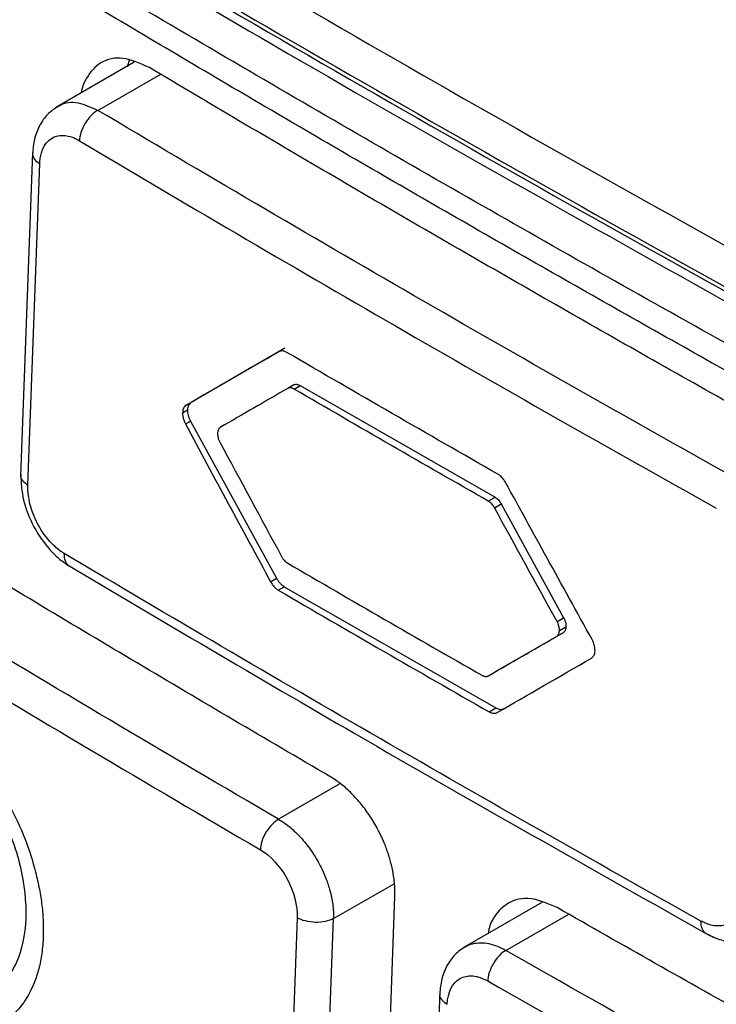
# Model space of a CAD drawing. Header units: millimetres. Extents: x -0.44 to 1.31, y -0.87 to 1.29.
# Tile 160 of 182: x 0.9233 to 0.9342, y 0.8876 to 0.903. Entities that reach past the tile are written whole.
import ezdxf

# ---------------------------------------------------------------- set-up
doc = ezdxf.new("R2010")
doc.units = ezdxf.units.MM

msp = doc.modelspace()

# ---------------------------------------------------------------- linework, layer by layer
at = {"color": 7, "linetype": 'Continuous', "lineweight": 25}
for p, q in [((0.9250993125, 0.9022971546), (0.9238913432, 0.9015998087)), ((0.9235176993, 0.9008915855), (0.9233323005, 0.8958593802)), ((0.9234451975, 0.8957137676), (0.9236295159, 0.9007192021)), ((0.9274448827, 0.8978459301), (0.9259858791, 0.8970032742)), ((0.9275822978, 0.8972745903), (0.9274875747, 0.8972199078)), ((0.9275874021, 0.8972108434), (0.927682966, 0.8972660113)), ((0.927682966, 0.8972660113), (0.9307146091, 0.8955283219)), ((0.9259084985, 0.8969586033), (0.9259858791, 0.8970032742)), ((0.9258526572, 0.8968430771), (0.9259293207, 0.896887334)), ((0.9258979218, 0.8966679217), (0.9259752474, 0.8967125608)), ((0.9259752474, 0.8967125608), (0.9273138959, 0.8942663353)), ((0.9264415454, 0.8966157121), (0.9264409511, 0.896615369)), ((0.9306083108, 0.8954669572), (0.9307146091, 0.8955283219)), ((0.9307056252, 0.8953622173), (0.9308117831, 0.8954235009)), ((0.9308117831, 0.8954235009), (0.9317813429, 0.8936517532)), ((0.9272210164, 0.8942127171), (0.9273138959, 0.8942663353)), ((0.9273414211, 0.8940810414), (0.9274353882, 0.8941352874)), ((0.9274353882, 0.8941352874), (0.9307277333, 0.8922481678)), ((0.9316786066, 0.8935924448), (0.9317813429, 0.8936517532)), ((0.9317728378, 0.8934191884), (0.9307161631, 0.892808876)), ((0.9316696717, 0.8933596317), (0.9317729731, 0.8934192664)), ((0.9317155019, 0.8934528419), (0.9318180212, 0.8935120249)), ((0.9306105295, 0.8927478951), (0.9307161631, 0.892808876)), ((0.9306221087, 0.8921871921), (0.9307277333, 0.8922481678)), ((0.9307482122, 0.8921765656), (0.930853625, 0.8922374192)), ((0.9289731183, 0.8843103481), (0.9291561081, 0.889315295)), ((0.9314419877, 0.8892208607), (0.9302166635, 0.8885134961)), ((0.9276354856, 0.8889833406), (0.9274528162, 0.8839781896)), ((0.9280188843, 0.8839635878), (0.9282019, 0.8889685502)), ((0.9298542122, 0.8878389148), (0.9296697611, 0.8827944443))]:
    msp.add_line(p, q, dxfattribs=at)
at = {"color": 250, "linetype": 'Continuous', "lineweight": 25}
for p, q in [((0.9245347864, 0.9015486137), (0.9255117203, 0.9021125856)), ((0.9282909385, 0.8910611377), (0.9273465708, 0.8905159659)), ((0.9282019, 0.8889685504), (0.9291420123, 0.8895112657)), ((0.9308820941, 0.888474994), (0.9318612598, 0.8890402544))]:
    msp.add_line(p, q, dxfattribs=at)
at = {"color": 7, "linetype": 'Continuous', "lineweight": 25, "flags": 128}
msp.add_lwpolyline([(0.9250204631, 0.9023305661), (0.9249970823, 0.9022348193), (0.9249952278, 0.9022248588)], dxfattribs=at)
at = {"color": 7, "linetype": 'Continuous', "lineweight": 25}
for points, knots in [([(0.9439730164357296, 0.8688252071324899), (0.9439053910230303, 0.8687948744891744), (0.9436700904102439, 0.8686893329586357), (0.9429027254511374, 0.868680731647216), (0.9416137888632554, 0.8693904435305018), (0.9400535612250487, 0.8703026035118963), (0.9377572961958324, 0.8716243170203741), (0.9337779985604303, 0.8739220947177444), (0.926822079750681, 0.8779544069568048), (0.9202190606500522, 0.8816831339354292), (0.9154203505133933, 0.8845646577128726), (0.913878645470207, 0.885347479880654), (0.9130404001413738, 0.8860906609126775), (0.912481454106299, 0.8867805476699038), (0.9117835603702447, 0.887916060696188), (0.9112622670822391, 0.8895564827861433), (0.9105640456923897, 0.891520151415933), (0.9085845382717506, 0.8972577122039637), (0.9066487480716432, 0.902926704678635), (0.9047422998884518, 0.9084652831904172), (0.9041777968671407, 0.9102228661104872), (0.9043091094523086, 0.9117691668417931), (0.9044439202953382, 0.9147846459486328), (0.9045889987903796, 0.917292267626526), (0.904704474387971, 0.9192882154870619)], [0, 0, 0, 0, 0.0045366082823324, 0.0157849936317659, 0.0429601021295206, 0.0705660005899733, 0.0981718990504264, 0.1632429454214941, 0.2794412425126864, 0.4631539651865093, 0.5090821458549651, 0.5319948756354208, 0.5432640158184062, 0.55451064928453, 0.5658073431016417, 0.5923622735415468, 0.6187114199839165, 0.6447353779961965, 0.821379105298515, 0.8440776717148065, 0.8667392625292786, 0.8895063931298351, 0.9120523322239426, 0.9999999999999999, 0.9999999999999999, 0.9999999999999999, 0.9999999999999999]), ([(0.9072593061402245, 0.9167979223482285), (0.9071970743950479, 0.9149845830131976), (0.9071270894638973, 0.9129453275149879), (0.9069397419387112, 0.9104938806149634), (0.9073754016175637, 0.9091689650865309), (0.9079388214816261, 0.9073709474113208), (0.9088194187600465, 0.904613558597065), (0.9103587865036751, 0.8998305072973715), (0.9117986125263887, 0.8953325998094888), (0.9129985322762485, 0.8917901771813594), (0.9133642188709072, 0.8905170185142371), (0.9138719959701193, 0.8895688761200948), (0.9144155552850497, 0.8888335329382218), (0.9151527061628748, 0.8882725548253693), (0.9159810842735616, 0.8877866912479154), (0.9171985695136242, 0.8870211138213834), (0.9193199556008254, 0.8857234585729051), (0.9233042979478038, 0.883308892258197), (0.9296810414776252, 0.8795522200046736), (0.9365471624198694, 0.875731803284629), (0.9415916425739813, 0.872925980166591), (0.9438112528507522, 0.8718122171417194), (0.944525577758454, 0.8718722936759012), (0.9451298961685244, 0.8721775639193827), (0.9456079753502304, 0.8729664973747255), (0.9477972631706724, 0.8757377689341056), (0.9501121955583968, 0.8788980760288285), (0.9522772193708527, 0.8817289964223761), (0.9526890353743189, 0.8822674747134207)], [0, 0, 0, 0, 0.0692150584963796, 0.0778382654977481, 0.0950709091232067, 0.1125437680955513, 0.1400008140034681, 0.1890307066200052, 0.2765841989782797, 0.2938875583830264, 0.3111432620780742, 0.3196634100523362, 0.3281423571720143, 0.3410820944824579, 0.3542504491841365, 0.3674185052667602, 0.3984563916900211, 0.4538779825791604, 0.5528385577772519, 0.6912449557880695, 0.7604567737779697, 0.7775296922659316, 0.7860166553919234, 0.7945062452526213, 0.8117568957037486, 0.8290603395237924, 0.9674850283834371, 1, 1, 1, 1]), ([(0.9421409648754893, 0.9009842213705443), (0.9412956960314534, 0.9001308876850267), (0.9402488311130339, 0.8990696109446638), (0.9391104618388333, 0.8979095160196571), (0.9388010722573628, 0.8975937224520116), (0.9385950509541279, 0.8973833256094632), (0.938493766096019, 0.8972755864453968), (0.9382829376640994, 0.8970739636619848), (0.9381703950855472, 0.8969849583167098), (0.9379260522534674, 0.8968433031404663), (0.937533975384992, 0.8966803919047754), (0.9369292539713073, 0.8966628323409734), (0.9364446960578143, 0.8968014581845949), (0.9361181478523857, 0.8969278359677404), (0.9359530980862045, 0.8970106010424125), (0.9354579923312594, 0.8972811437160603), (0.9351284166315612, 0.8974657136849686), (0.9341411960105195, 0.8980146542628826), (0.9321727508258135, 0.899116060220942), (0.9289220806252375, 0.9009693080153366), (0.9257117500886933, 0.9028458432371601), (0.9238038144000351, 0.9039821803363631), (0.922852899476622, 0.9045520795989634), (0.9225362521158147, 0.9047404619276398), (0.9220626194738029, 0.9050293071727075), (0.921905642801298, 0.9051326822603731), (0.9215986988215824, 0.9053722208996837), (0.9211481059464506, 0.9057735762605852), (0.9206047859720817, 0.9064535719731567), (0.9202676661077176, 0.9070372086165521), (0.9200615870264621, 0.907438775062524), (0.9199690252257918, 0.9076461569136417), (0.9197992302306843, 0.9080674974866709), (0.9197188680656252, 0.9082800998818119), (0.9195550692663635, 0.9087039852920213), (0.9193097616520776, 0.909339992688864), (0.918414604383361, 0.9116739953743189), (0.9176139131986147, 0.9138018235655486), (0.9169818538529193, 0.9155079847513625)], [0, 0, 0, 0, 0.1250000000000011, 0.1562500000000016, 0.1718750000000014, 0.1718750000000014, 0.1875000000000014, 0.1875000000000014, 0.2031250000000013, 0.2031250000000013, 0.2187500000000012, 0.2500000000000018, 0.2656250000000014, 0.2656250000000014, 0.2812500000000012, 0.2812500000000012, 0.3125000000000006, 0.3125000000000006, 0.3750000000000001, 0.4999999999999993, 0.6249999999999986, 0.6874999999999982, 0.6874999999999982, 0.7187499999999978, 0.7187499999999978, 0.7343749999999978, 0.7343749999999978, 0.7499999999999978, 0.7812499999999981, 0.7968749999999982, 0.7968749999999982, 0.8124999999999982, 0.8124999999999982, 0.8281249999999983, 0.8281249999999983, 0.8437499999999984, 0.8749999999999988, 1, 1, 1, 1]), ([(0.9516760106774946, 0.9018051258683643), (0.9511705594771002, 0.9020577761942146), (0.9501597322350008, 0.9025630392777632), (0.9486517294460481, 0.9033262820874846), (0.9471499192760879, 0.9040933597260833), (0.9456548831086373, 0.9048646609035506), (0.9441664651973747, 0.9056400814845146), (0.9426847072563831, 0.9064196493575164), (0.9412095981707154, 0.9072033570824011), (0.9397411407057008, 0.9079912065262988), (0.938279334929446, 0.9087831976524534), (0.9368241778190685, 0.9095793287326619), (0.935375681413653, 0.9103796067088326), (0.9339338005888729, 0.9111840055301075), (0.932498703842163, 0.911992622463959), (0.9310697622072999, 0.9128050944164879), (0.9301228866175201, 0.9133501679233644), (0.9296494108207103, 0.9136227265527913)], [0, 0, 0, 0, 0.0666879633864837, 0.1333660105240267, 0.2000357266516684, 0.2666986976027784, 0.333356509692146, 0.4000107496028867, 0.4666630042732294, 0.533314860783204, 0.5999679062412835, 0.6666237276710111, 0.733283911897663, 0.7999500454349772, 0.8666237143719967, 0.9333065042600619, 0.9999999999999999, 0.9999999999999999, 0.9999999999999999, 0.9999999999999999]), ([(0.9289398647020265, 0.9132131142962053), (0.9294133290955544, 0.9129405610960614), (0.9303601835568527, 0.912395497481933), (0.9317890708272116, 0.9115830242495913), (0.9332240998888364, 0.9107743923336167), (0.9346658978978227, 0.9099699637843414), (0.9361142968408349, 0.9091696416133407), (0.9375693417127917, 0.9083734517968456), (0.9390310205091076, 0.9075813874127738), (0.9404993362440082, 0.9067934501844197), (0.9419742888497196, 0.9060096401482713), (0.943455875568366, 0.9052299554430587), (0.9449441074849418, 0.9044544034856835), (0.9464389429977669, 0.9036829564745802), (0.9479405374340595, 0.9029157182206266), (0.9494483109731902, 0.9021523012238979), (0.9504589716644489, 0.9016469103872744), (0.950964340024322, 0.9013941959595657)], [0, 0, 0, 0, 0.0666921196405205, 0.1333737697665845, 0.2000465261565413, 0.2667119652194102, 0.3333716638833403, 0.4000271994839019, 0.4666801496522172, 0.5333320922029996, 0.599984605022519, 0.6666392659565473, 0.7332976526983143, 0.7999613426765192, 0.8666319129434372, 0.9333109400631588, 1, 1, 1, 1]), ([(0.9505556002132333, 0.8888402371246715), (0.9500589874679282, 0.8890924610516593), (0.9490658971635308, 0.8895968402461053), (0.9475839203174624, 0.8903581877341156), (0.9461078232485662, 0.8911228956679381), (0.9446381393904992, 0.8918913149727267), (0.9431747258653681, 0.892663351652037), (0.9417176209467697, 0.8934390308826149), (0.9402668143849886, 0.8942183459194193), (0.9388223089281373, 0.8950012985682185), (0.9373841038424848, 0.8957878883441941), (0.9359521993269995, 0.8965781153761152), (0.934526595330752, 0.8973719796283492), (0.9331072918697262, 0.8981694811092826), (0.9316942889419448, 0.8989706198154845), (0.9302875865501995, 0.8997753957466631), (0.9288871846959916, 0.9005838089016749), (0.9274930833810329, 0.9013958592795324), (0.9261052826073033, 0.9022115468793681), (0.9247237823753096, 0.9030308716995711), (0.9233485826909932, 0.9038538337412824), (0.9219796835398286, 0.9046804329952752), (0.9206170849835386, 0.9055106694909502), (0.9192607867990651, 0.9063445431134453), (0.9179107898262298, 0.9071820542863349), (0.9165670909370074, 0.9080232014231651), (0.9152297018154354, 0.908867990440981), (0.9138985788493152, 0.9097163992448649), (0.9125738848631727, 0.9105685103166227), (0.9112550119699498, 0.9114240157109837), (0.9103812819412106, 0.9119973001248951), (0.9099443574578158, 0.9122839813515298)], [0, 0, 0, 0, 0.0345266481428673, 0.0690438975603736, 0.1035524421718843, 0.1380529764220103, 0.1725461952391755, 0.2070327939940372, 0.2415134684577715, 0.2759889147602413, 0.3104598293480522, 0.3449269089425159, 0.3793908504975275, 0.4138523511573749, 0.4483121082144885, 0.4827708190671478, 0.5172291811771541, 0.5516878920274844, 0.5861476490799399, 0.6206091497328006, 0.6550730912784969, 0.6895401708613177, 0.7240110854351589, 0.7584865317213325, 0.7929672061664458, 0.827453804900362, 0.8619470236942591, 0.8964475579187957, 0.9309561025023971, 0.9654733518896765, 1, 1, 1, 1]), ([(0.9214475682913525, 0.9060071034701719), (0.9235863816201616, 0.904730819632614), (0.9280019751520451, 0.902095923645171), (0.9325646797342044, 0.8995460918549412), (0.9349173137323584, 0.898231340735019)], [0, 0, 0, 0, 0.4843773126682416, 1, 1, 1, 1]), ([(0.9253349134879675, 0.9022146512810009), (0.9251957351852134, 0.9022776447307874), (0.9249208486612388, 0.9024020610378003), (0.9245727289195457, 0.902322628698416), (0.9243761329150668, 0.9021025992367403), (0.9242900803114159, 0.9019204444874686), (0.9242785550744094, 0.901831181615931), (0.9242774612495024, 0.9018227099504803)], [0, 0, 0, 0, 0.2905633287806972, 0.5738821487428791, 0.8332102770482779, 0.984170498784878, 1, 1, 1, 1]), ([(0.9352344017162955, 0.8964999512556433), (0.9347561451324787, 0.8967681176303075), (0.9337996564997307, 0.89730443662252), (0.9323729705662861, 0.8981136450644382), (0.9309522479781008, 0.898926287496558), (0.9295380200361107, 0.8997426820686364), (0.9281302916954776, 0.9005628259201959), (0.9267285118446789, 0.901386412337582), (0.925799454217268, 0.9019385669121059), (0.9253349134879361, 0.9022146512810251)], [0, 0, 0, 0, 0.1428644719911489, 0.2857216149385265, 0.428574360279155, 0.5714256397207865, 0.7142783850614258, 0.8571355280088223, 0.9999999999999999, 0.9999999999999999, 0.9999999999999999, 0.9999999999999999]), ([(0.9239151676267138, 0.9016135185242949), (0.9238586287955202, 0.9015748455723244), (0.9237462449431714, 0.9014979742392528), (0.9236223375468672, 0.9013183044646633), (0.9235383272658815, 0.9011073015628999), (0.9235239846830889, 0.9009477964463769), (0.9235169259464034, 0.9008692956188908)], [0, 0, 0, 0, 0.2560936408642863, 0.5090446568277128, 0.7583751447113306, 1, 1, 1, 1]), ([(0.9245347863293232, 0.9015486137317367), (0.9245016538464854, 0.9015301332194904), (0.9244660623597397, 0.901503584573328), (0.9243970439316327, 0.9014349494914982), (0.9243638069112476, 0.9013928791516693), (0.924308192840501, 0.9013015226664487), (0.9242859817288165, 0.9012525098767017), (0.9242563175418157, 0.9011590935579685), (0.924248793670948, 0.901114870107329), (0.9242472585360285, 0.901076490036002)], [0, 0, 0, 0, 0.25, 0.25, 0.5, 0.5, 0.75, 0.75, 1, 1, 1, 1]), ([(0.9236295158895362, 0.9007192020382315), (0.9236308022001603, 0.9007401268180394), (0.9236340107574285, 0.9007923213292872), (0.9236483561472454, 0.900866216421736), (0.9236712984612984, 0.9009357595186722), (0.923709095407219, 0.9010131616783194), (0.9237709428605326, 0.9010904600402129), (0.9238613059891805, 0.9011428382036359), (0.9239564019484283, 0.9011612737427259), (0.9240493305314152, 0.9011560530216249), (0.9241256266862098, 0.9011346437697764), (0.9241918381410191, 0.9011073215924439), (0.9242251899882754, 0.901088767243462), (0.9242472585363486, 0.9010764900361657)], [0, 0, 0, 0, 0.0572610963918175, 0.1428313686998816, 0.2198077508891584, 0.2857456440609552, 0.4284117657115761, 0.571053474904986, 0.6780856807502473, 0.7851975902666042, 0.8924269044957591, 0.9288200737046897, 1, 1, 1, 1]), ([(0.9281451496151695, 0.8911811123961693), (0.9276433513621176, 0.8914746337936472), (0.9266397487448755, 0.8920616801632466), (0.9251432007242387, 0.8929472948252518), (0.9236531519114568, 0.8938366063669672), (0.9221701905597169, 0.8947299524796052), (0.9206943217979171, 0.8956273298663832), (0.919224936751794, 0.8965284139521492), (0.9182513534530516, 0.89713243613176), (0.9177645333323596, 0.8974344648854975)], [0, 0, 0, 0, 0.1428369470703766, 0.2856756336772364, 0.4285190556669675, 0.5713702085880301, 0.7142320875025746, 0.8571076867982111, 1, 1, 1, 1]), ([(0.9275144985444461, 0.8972291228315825), (0.9275098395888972, 0.8972282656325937), (0.9275002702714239, 0.897226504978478), (0.9274918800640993, 0.8972221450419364), (0.9274875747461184, 0.8972199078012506)], [0, 0, 0, 0, 0.4868639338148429, 0.9999999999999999, 0.9999999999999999, 0.9999999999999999, 0.9999999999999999]), ([(0.9275586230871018, 0.897224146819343), (0.9275508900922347, 0.8972264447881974), (0.9275354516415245, 0.897231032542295), (0.9275214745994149, 0.8972297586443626), (0.9275144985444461, 0.8972291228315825)], [0, 0, 0, 0, 0.5008918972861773, 1, 1, 1, 1]), ([(0.9275874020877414, 0.89721084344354), (0.9275824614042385, 0.8972135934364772), (0.9275728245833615, 0.897218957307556), (0.9275632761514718, 0.8972224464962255), (0.9275586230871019, 0.897224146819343)], [0, 0, 0, 0, 0.5126881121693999, 1, 1, 1, 1]), ([(0.9275822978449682, 0.8972745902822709), (0.9275895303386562, 0.8972779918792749), (0.9276037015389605, 0.8972846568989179), (0.9276285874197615, 0.8972858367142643), (0.9276552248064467, 0.8972802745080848), (0.9276735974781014, 0.8972708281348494), (0.9276829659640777, 0.8972660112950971)], [0, 0, 0, 0, 0.2554309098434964, 0.5004861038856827, 0.7452907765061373, 1, 1, 1, 1]), ([(0.9259858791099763, 0.897003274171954), (0.9259779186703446, 0.8969976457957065), (0.9259619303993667, 0.8969863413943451), (0.925944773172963, 0.896959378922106), (0.9259326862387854, 0.8969267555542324), (0.9259304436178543, 0.8969004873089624), (0.9259293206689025, 0.8968873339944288)], [0, 0, 0, 0, 0.2483270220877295, 0.4987563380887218, 0.7490119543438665, 1, 1, 1, 1]), ([(0.9259293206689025, 0.8968873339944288), (0.9259293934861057, 0.8968732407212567), (0.9259295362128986, 0.8968456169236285), (0.9259382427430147, 0.8968011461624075), (0.9259530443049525, 0.8967561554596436), (0.9259677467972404, 0.8967272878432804), (0.9259752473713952, 0.8967125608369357)], [0, 0, 0, 0, 0.255109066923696, 0.5000315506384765, 0.7449377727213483, 1, 1, 1, 1]), ([(0.9264414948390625, 0.896615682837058), (0.926437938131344, 0.8966134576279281), (0.9264310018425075, 0.8966091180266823), (0.9264251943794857, 0.8966029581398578), (0.9264223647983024, 0.8965999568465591)], [0, 0, 0, 0, 0.5127681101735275, 1, 1, 1, 1]), ([(0.9263967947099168, 0.8965231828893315), (0.9263966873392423, 0.896517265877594), (0.9263964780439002, 0.8965057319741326), (0.9263977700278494, 0.8964935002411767), (0.9263983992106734, 0.8964875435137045)], [0, 0, 0, 0, 0.5130103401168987, 1, 1, 1, 1]), ([(0.926402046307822, 0.8965601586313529), (0.9264007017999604, 0.8965545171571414), (0.9263979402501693, 0.896542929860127), (0.926397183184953, 0.8965298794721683), (0.9263967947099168, 0.8965231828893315)], [0, 0, 0, 0, 0.4868671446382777, 1, 1, 1, 1]), ([(0.9263983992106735, 0.8964875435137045), (0.9263998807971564, 0.8964773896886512), (0.9264028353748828, 0.8964571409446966), (0.9264100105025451, 0.896436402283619), (0.9264135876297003, 0.8964260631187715)], [0, 0, 0, 0, 0.5014545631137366, 1, 1, 1, 1]), ([(0.9264223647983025, 0.8965999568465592), (0.9264179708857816, 0.8965944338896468), (0.9264092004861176, 0.8965834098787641), (0.9264044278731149, 0.8965678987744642), (0.926402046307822, 0.8965601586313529)], [0, 0, 0, 0, 0.5009934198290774, 1, 1, 1, 1]), ([(0.9264135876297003, 0.8964260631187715), (0.926416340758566, 0.8964189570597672), (0.9264219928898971, 0.8964043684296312), (0.92642929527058, 0.8963903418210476), (0.9264330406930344, 0.8963831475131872)], [0, 0, 0, 0, 0.487095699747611, 1, 1, 1, 1]), ([(0.9233332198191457, 0.8958831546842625), (0.9233397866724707, 0.8957512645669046), (0.9233529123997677, 0.8954876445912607), (0.9235261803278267, 0.8950573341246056), (0.9237423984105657, 0.8947480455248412), (0.9239427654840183, 0.894552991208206), (0.9240483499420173, 0.8944839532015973), (0.9241011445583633, 0.89444943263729)], [0, 0, 0, 0, 0.2493659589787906, 0.4984289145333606, 0.7482412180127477, 0.8741149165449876, 1, 1, 1, 1]), ([(0.9240116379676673, 0.8946508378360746), (0.9239942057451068, 0.8946617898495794), (0.9239499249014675, 0.894689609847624), (0.9238824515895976, 0.8947437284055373), (0.9238149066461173, 0.894808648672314), (0.9236953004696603, 0.8949424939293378), (0.9235582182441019, 0.8951612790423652), (0.9234745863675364, 0.8954161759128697), (0.9234501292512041, 0.8955692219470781), (0.9234442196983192, 0.895653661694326), (0.9234448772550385, 0.8956940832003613), (0.9234451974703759, 0.8957137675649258)], [0, 0, 0, 0, 0.0564125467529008, 0.1432975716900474, 0.2219645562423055, 0.2867081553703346, 0.5707180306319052, 0.7846471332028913, 0.8921688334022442, 0.9474886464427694, 1, 1, 1, 1]), ([(0.9306413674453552, 0.8954434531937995), (0.9306360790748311, 0.8954478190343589), (0.9306252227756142, 0.895456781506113), (0.930614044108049, 0.8954635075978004), (0.9306083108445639, 0.8954669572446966)], [0, 0, 0, 0, 0.487124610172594, 1, 1, 1, 1]), ([(0.9306838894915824, 0.89539666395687), (0.9306772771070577, 0.8954054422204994), (0.9306640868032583, 0.8954229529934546), (0.9306489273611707, 0.895436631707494), (0.9306413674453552, 0.8954434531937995)], [0, 0, 0, 0, 0.5013064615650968, 1, 1, 1, 1]), ([(0.9307056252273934, 0.8953622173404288), (0.9307021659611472, 0.8953683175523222), (0.9306954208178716, 0.8953802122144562), (0.9306876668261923, 0.8953912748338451), (0.9306838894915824, 0.89539666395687)], [0, 0, 0, 0, 0.5128528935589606, 1, 1, 1, 1]), ([(0.930714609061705, 0.895528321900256), (0.9307239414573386, 0.8955224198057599), (0.9307422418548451, 0.8955108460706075), (0.9307681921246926, 0.8954862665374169), (0.9307919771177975, 0.8954571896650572), (0.9308050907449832, 0.895434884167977), (0.9308117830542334, 0.8954235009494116)], [0, 0, 0, 0, 0.2547711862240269, 0.499594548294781, 0.7446268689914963, 1, 1, 1, 1]), ([(0.9240336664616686, 0.8944895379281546), (0.9255280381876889, 0.8936062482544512), (0.9288306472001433, 0.8916541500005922), (0.9322097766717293, 0.8897462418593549), (0.9340599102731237, 0.8887016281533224)], [0, 0, 0, 0, 0.4524821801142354, 0.9999999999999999, 0.9999999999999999, 0.9999999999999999, 0.9999999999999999]), ([(0.9273924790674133, 0.8946055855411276), (0.927395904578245, 0.8945994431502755), (0.9274025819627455, 0.8945874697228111), (0.9274102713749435, 0.8945763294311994), (0.9274140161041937, 0.8945709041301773)], [0, 0, 0, 0, 0.5130018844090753, 1, 1, 1, 1]), ([(0.9274140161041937, 0.8945709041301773), (0.9274205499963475, 0.8945620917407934), (0.9274335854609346, 0.8945445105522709), (0.9274485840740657, 0.894530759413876), (0.9274560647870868, 0.8945239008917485)], [0, 0, 0, 0, 0.5012396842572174, 1, 1, 1, 1]), ([(0.9274560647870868, 0.8945239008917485), (0.9274612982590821, 0.8945195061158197), (0.9274720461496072, 0.894510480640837), (0.9274831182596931, 0.8945036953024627), (0.927488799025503, 0.8945002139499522)], [0, 0, 0, 0, 0.4869301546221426, 0.9999999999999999, 0.9999999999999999, 0.9999999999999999, 0.9999999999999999]), ([(0.9273138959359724, 0.8942663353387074), (0.9273220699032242, 0.8942525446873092), (0.9273384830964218, 0.8942248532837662), (0.9273684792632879, 0.8941886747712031), (0.9274009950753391, 0.8941572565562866), (0.9274239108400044, 0.8941426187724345), (0.9274353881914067, 0.8941352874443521)], [0, 0, 0, 0, 0.2483907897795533, 0.4987646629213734, 0.7489564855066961, 1, 1, 1, 1]), ([(0.931698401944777, 0.8935496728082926), (0.931695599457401, 0.8935567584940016), (0.9316898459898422, 0.893571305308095), (0.9316824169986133, 0.8935852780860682), (0.931678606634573, 0.8935924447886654)], [0, 0, 0, 0, 0.487095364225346, 0.9999999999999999, 0.9999999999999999, 0.9999999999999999, 0.9999999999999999]), ([(0.9317138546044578, 0.8934883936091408), (0.9317123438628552, 0.893498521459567), (0.9317093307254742, 0.8935187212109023), (0.9317020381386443, 0.8935393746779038), (0.931698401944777, 0.8935496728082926)], [0, 0, 0, 0, 0.5013849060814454, 1, 1, 1, 1]), ([(0.9317813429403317, 0.8936517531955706), (0.9317873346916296, 0.8936399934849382), (0.9317990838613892, 0.8936169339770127), (0.9318109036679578, 0.8935809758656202), (0.9318178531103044, 0.8935454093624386), (0.9318179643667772, 0.8935233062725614), (0.9318180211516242, 0.8935120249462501)], [0, 0, 0, 0, 0.2547534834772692, 0.4995437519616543, 0.744569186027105, 1, 1, 1, 1]), ([(0.93168960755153, 0.8933758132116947), (0.9316940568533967, 0.8933813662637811), (0.9317029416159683, 0.893392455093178), (0.931707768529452, 0.8934079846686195), (0.9317101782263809, 0.8934157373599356)], [0, 0, 0, 0, 0.5007789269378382, 1, 1, 1, 1]), ([(0.9317101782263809, 0.8934157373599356), (0.9317115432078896, 0.8934214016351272), (0.9317143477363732, 0.8934330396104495), (0.9317151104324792, 0.8934461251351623), (0.9317155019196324, 0.8934528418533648)], [0, 0, 0, 0, 0.4867062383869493, 1, 1, 1, 1]), ([(0.9317155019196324, 0.8934528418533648), (0.9317156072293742, 0.8934587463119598), (0.9317158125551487, 0.8934702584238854), (0.931714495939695, 0.8934824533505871), (0.9317138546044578, 0.8934883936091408)], [0, 0, 0, 0, 0.5128909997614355, 0.9999999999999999, 0.9999999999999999, 0.9999999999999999, 0.9999999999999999]), ([(0.9318180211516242, 0.8935120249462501), (0.931817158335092, 0.8935012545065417), (0.9318154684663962, 0.8934801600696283), (0.9318062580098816, 0.8934538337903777), (0.9317923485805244, 0.8934326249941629), (0.9317794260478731, 0.8934237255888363), (0.9317728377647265, 0.893419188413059)], [0, 0, 0, 0, 0.2557051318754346, 0.5008111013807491, 0.7454989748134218, 0.9999999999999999, 0.9999999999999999, 0.9999999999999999, 0.9999999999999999]), ([(0.9316701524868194, 0.8933599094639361), (0.9316737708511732, 0.8933621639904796), (0.9316808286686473, 0.893366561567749), (0.931686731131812, 0.893372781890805), (0.93168960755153, 0.8933758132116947)], [0, 0, 0, 0, 0.5126746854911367, 1, 1, 1, 1]), ([(0.9305097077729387, 0.8927563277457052), (0.9305147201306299, 0.892753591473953), (0.9305244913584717, 0.8927482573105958), (0.9305341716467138, 0.8927448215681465), (0.9305388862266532, 0.8927431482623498)], [0, 0, 0, 0, 0.5129711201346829, 1, 1, 1, 1]), ([(0.9305388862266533, 0.8927431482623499), (0.9305467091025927, 0.8927408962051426), (0.9305623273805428, 0.8927363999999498), (0.9305764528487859, 0.8927378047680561), (0.9305835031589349, 0.8927385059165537)], [0, 0, 0, 0, 0.5008795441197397, 1, 1, 1, 1]), ([(0.930583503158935, 0.8927385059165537), (0.9305881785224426, 0.8927393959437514), (0.930597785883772, 0.8927412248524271), (0.9306062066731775, 0.892745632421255), (0.9306105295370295, 0.8927478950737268)], [0, 0, 0, 0, 0.486643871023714, 1, 1, 1, 1]), ([(0.9217866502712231, 0.8922621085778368), (0.9218237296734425, 0.8922390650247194), (0.9218976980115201, 0.8921930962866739), (0.9220078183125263, 0.8921149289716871), (0.9221167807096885, 0.8920303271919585), (0.9222245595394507, 0.8919386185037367), (0.92233115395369, 0.8918399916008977), (0.922436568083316, 0.891734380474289), (0.9226249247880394, 0.8915310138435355), (0.9228830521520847, 0.8912047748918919), (0.9231738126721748, 0.8907265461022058), (0.923408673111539, 0.8902155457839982), (0.9235486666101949, 0.8897767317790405), (0.923626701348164, 0.8894285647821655), (0.923666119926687, 0.8891726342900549), (0.9236874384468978, 0.8889238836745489), (0.9236853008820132, 0.8887663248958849), (0.9236842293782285, 0.8886873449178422)], [0, 0, 0, 0, 0.0358008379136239, 0.0714177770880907, 0.1069660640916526, 0.142561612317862, 0.1783198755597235, 0.2143547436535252, 0.2507775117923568, 0.3760420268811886, 0.5002223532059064, 0.6242811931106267, 0.7498649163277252, 0.813146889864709, 0.8755243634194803, 0.937603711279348, 1, 1, 1, 1]), ([(0.9307277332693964, 0.8922481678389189), (0.9307391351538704, 0.8922423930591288), (0.9307620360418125, 0.892230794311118), (0.9307953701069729, 0.8922242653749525), (0.9308269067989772, 0.8922251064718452), (0.9308447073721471, 0.8922333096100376), (0.9308536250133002, 0.8922374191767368)], [0, 0, 0, 0, 0.2482555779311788, 0.4986257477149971, 0.7488240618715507, 1, 1, 1, 1]), ([(0.9218758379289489, 0.8918721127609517), (0.9220881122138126, 0.8917178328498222), (0.9224074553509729, 0.8914857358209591), (0.9227782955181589, 0.8910200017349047), (0.9230162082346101, 0.8906329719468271), (0.9232036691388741, 0.8902152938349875), (0.9233762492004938, 0.889645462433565), (0.9234496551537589, 0.8889478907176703), (0.9233293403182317, 0.8883620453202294), (0.9231172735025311, 0.8880300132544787), (0.9229864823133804, 0.8878892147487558), (0.9229023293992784, 0.8878591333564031), (0.9229020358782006, 0.8878590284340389)], [0, 0, 0, 0, 0.1672068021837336, 0.2515441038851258, 0.3339327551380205, 0.4159659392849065, 0.5003861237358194, 0.6665779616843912, 0.8331819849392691, 0.9176166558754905, 0.9997126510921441, 0.9999999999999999, 0.9999999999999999, 0.9999999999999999, 0.9999999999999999]), ([(0.9291561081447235, 0.8893152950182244), (0.9291566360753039, 0.8893515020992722), (0.9291576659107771, 0.889422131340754), (0.929149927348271, 0.8895299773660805), (0.929136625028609, 0.8896343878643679), (0.929118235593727, 0.8897347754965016), (0.9290959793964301, 0.889830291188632), (0.9290708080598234, 0.8899203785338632), (0.9290436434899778, 0.8900046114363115), (0.9290153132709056, 0.8900827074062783), (0.9289865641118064, 0.8901544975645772), (0.9289580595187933, 0.890219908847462), (0.9289303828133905, 0.8902789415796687), (0.9289040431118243, 0.8903316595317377), (0.9288491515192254, 0.8904355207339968), (0.9287570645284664, 0.8905871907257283), (0.9286168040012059, 0.890774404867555), (0.9284654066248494, 0.8909380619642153), (0.9283071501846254, 0.8910776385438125), (0.9281989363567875, 0.891146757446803), (0.9281451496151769, 0.8911811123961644)], [0, 0, 0, 0, 0.0546701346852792, 0.1066451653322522, 0.1559248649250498, 0.2025090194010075, 0.2463974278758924, 0.2875899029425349, 0.3260862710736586, 0.361886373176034, 0.3949900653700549, 0.4253972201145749, 0.4531077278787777, 0.4781214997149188, 0.5004384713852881, 0.6026847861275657, 0.7037615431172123, 0.8036712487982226, 0.9024165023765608, 1, 1, 1, 1]), ([(0.9273465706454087, 0.8905159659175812), (0.9273137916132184, 0.8904972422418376), (0.9272785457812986, 0.8904703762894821), (0.9272102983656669, 0.8904012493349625), (0.9271773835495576, 0.8903588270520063), (0.9271224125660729, 0.8902669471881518), (0.9271004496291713, 0.8902176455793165), (0.9270712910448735, 0.8901239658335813), (0.9270639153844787, 0.8900795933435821), (0.9270625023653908, 0.8900411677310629)], [0, 0, 0, 0, 0.25, 0.25, 0.5, 0.5, 0.75, 0.75, 1, 1, 1, 1]), ([(0.9273465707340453, 0.8905159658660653), (0.9273736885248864, 0.8904993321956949), (0.927428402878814, 0.8904657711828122), (0.9275101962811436, 0.8904039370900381), (0.9275917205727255, 0.8903333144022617), (0.927672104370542, 0.8902533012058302), (0.9277504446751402, 0.8901644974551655), (0.9278257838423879, 0.8900673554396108), (0.9278971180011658, 0.8899625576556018), (0.9279634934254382, 0.8898508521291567), (0.9280283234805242, 0.8897242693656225), (0.9280924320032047, 0.8895738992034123), (0.928151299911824, 0.8893921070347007), (0.9281964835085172, 0.8891817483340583), (0.928200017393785, 0.889042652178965), (0.9282019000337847, 0.8889685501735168)], [0, 0, 0, 0, 0.0588660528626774, 0.1187714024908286, 0.1797164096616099, 0.2417014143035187, 0.3047267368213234, 0.3687926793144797, 0.4338995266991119, 0.500047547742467, 0.5673671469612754, 0.6510371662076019, 0.7510440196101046, 0.867371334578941, 1, 1, 1, 1]), ([(0.9270625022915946, 0.8900411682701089), (0.9272191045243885, 0.8899498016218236), (0.9273723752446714, 0.8897822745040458), (0.92758409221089, 0.8893915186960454), (0.9276423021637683, 0.8891698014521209), (0.9276354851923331, 0.8889833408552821)], [0, 0, 0, 0, 0.5, 0.5, 1, 1, 1, 1]), ([(0.9165093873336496, 0.8896737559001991), (0.9180586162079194, 0.8887200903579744), (0.921482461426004, 0.8866124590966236), (0.9249887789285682, 0.8845505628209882), (0.9269085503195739, 0.8834216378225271)], [0, 0, 0, 0, 0.4524821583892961, 1, 1, 1, 1]), ([(0.9316806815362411, 0.8891401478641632), (0.9315424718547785, 0.8892003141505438), (0.9312619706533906, 0.8893224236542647), (0.9309216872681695, 0.8892451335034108), (0.930720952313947, 0.8890412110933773), (0.9306260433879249, 0.8888683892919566), (0.9306113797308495, 0.8887612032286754), (0.9306084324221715, 0.8887396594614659)], [0, 0, 0, 0, 0.2837479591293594, 0.5758760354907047, 0.7985662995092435, 0.9595130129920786, 1, 1, 1, 1]), ([(0.9345564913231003, 0.8892995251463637), (0.9345552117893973, 0.8892786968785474), (0.9345519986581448, 0.8892263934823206), (0.9345373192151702, 0.889152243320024), (0.9345136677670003, 0.8890821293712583), (0.9344746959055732, 0.8890040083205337), (0.9344107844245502, 0.8889255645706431), (0.9343174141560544, 0.8888716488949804), (0.9342191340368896, 0.888851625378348), (0.9341230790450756, 0.8888553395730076), (0.9340437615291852, 0.888875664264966), (0.9339753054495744, 0.8889020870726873), (0.9339408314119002, 0.8889201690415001), (0.9339184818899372, 0.8889318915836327)], [0, 0, 0, 0, 0.0568493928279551, 0.1427586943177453, 0.2194819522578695, 0.2856199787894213, 0.4282607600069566, 0.5709025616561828, 0.6779551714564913, 0.785099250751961, 0.8923703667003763, 0.9302236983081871, 0.9999999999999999, 0.9999999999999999, 0.9999999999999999, 0.9999999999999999]), ([(0.9425132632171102, 0.8831477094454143), (0.941990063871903, 0.8834287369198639), (0.9409437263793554, 0.8839907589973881), (0.9393827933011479, 0.8848389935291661), (0.9378282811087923, 0.8856909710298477), (0.9362807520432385, 0.8865470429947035), (0.9347402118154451, 0.8874072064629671), (0.9332060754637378, 0.8882711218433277), (0.9321891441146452, 0.8888504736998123), (0.9316806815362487, 0.8891401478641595)], [0, 0, 0, 0, 0.1428923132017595, 0.2857679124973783, 0.428629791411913, 0.5714809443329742, 0.7143243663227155, 0.8571630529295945, 0.9999999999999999, 0.9999999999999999, 0.9999999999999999, 0.9999999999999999]), ([(0.9282019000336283, 0.888968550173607), (0.9281277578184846, 0.8889294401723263), (0.9280234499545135, 0.8889082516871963), (0.9278136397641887, 0.8889137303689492), (0.9277094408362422, 0.8889403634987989), (0.9276354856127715, 0.8889833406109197)], [0, 0, 0, 0, 0.5, 0.5, 1, 1, 1, 1]), ([(0.9439127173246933, 0.872516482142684), (0.9390350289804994, 0.8751165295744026), (0.9318544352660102, 0.8790999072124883), (0.9237222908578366, 0.8838887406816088), (0.9197184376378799, 0.8863180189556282), (0.9177321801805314, 0.8875413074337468), (0.9167429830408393, 0.888155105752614), (0.916249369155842, 0.8884625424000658), (0.916038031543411, 0.888594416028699), (0.915897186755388, 0.888682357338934), (0.9158266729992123, 0.8887252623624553), (0.9157564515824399, 0.888770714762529)], [0, 0, 0, 0, 0.5000000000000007, 0.7500000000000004, 0.8750000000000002, 0.9375, 0.9687500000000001, 0.9843750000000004, 0.9921875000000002, 0.9921875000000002, 1, 1, 1, 1]), ([(0.9236842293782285, 0.8886873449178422), (0.9236819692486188, 0.8886430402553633), (0.9236774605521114, 0.8885546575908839), (0.9236627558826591, 0.8884274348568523), (0.9236422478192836, 0.8883047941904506), (0.9236153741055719, 0.8881870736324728), (0.9235822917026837, 0.8880741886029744), (0.9235429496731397, 0.8879661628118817), (0.9234606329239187, 0.8877796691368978), (0.9233087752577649, 0.8875453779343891), (0.9230469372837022, 0.8873309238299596), (0.922733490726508, 0.8872133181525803), (0.9224370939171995, 0.8872030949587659), (0.9221875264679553, 0.8872435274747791), (0.9219962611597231, 0.8872995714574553), (0.9218030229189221, 0.8873789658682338), (0.9216738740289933, 0.8874521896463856), (0.921609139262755, 0.8874888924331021)], [0, 0, 0, 0, 0.035800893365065, 0.0714186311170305, 0.1069680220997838, 0.1425645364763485, 0.178323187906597, 0.2143574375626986, 0.2507781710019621, 0.3760473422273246, 0.5002249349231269, 0.6243001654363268, 0.7498631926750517, 0.8131639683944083, 0.875545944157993, 0.9376184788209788, 1, 1, 1, 1]), ([(0.9339903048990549, 0.8887406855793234), (0.9340622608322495, 0.8887052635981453), (0.9342078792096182, 0.8886335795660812), (0.9344360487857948, 0.8885984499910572), (0.9346562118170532, 0.8886166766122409), (0.9347814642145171, 0.8886770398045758), (0.9348441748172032, 0.8887072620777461)], [0, 0, 0, 0, 0.2439364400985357, 0.4936580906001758, 0.7464878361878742, 1, 1, 1, 1]), ([(0.9302539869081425, 0.8885349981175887), (0.9301975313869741, 0.8884965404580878), (0.9300852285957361, 0.888420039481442), (0.9299606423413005, 0.8882422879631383), (0.9298754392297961, 0.8880333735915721), (0.9298602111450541, 0.8878752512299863), (0.9298527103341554, 0.8877973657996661)], [0, 0, 0, 0, 0.2554858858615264, 0.5082191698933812, 0.7577663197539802, 1, 1, 1, 1]), ([(0.9308820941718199, 0.8884749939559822), (0.9308496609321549, 0.8884560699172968), (0.9308148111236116, 0.8884290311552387), (0.9307472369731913, 0.8883594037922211), (0.9307146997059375, 0.8883168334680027), (0.9306602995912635, 0.8882246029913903), (0.9306386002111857, 0.8881752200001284), (0.9306096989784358, 0.8880812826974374), (0.9306024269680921, 0.8880369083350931), (0.9306010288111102, 0.8879984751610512)], [0, 0, 0, 0, 0.25, 0.25, 0.5, 0.5, 0.75, 0.75, 1, 1, 1, 1]), ([(0.929970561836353, 0.8876353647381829), (0.9299774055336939, 0.8878208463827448), (0.9300491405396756, 0.8879679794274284), (0.9302822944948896, 0.8881025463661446), (0.9304418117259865, 0.8880894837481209), (0.9306010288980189, 0.8879984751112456)], [0, 0, 0, 0, 0.5, 0.5, 1, 1, 1, 1])]:
    msp.add_open_spline(points, degree=3, knots=knots, dxfattribs=at)
for points in [[(0.9216790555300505, 0.9067462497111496), (0.9260617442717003, 0.9041030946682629), (0.9305445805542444, 0.9015152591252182), (0.9351232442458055, 0.8989852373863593)], [(0.9213786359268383, 0.9062724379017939), (0.9257661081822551, 0.9036263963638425), (0.9302516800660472, 0.9010369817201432), (0.9348353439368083, 0.8985041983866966)], [(0.921365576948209, 0.9062089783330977), (0.9257563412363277, 0.9035609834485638), (0.9302474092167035, 0.900968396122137), (0.9348344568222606, 0.8984337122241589)], [(0.9344342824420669, 0.8958339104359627), (0.9310826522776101, 0.8977089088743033), (0.9277828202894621, 0.8996138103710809), (0.9245347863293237, 0.9015486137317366)], [(0.9242472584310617, 0.901076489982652), (0.9274985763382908, 0.8991395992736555), (0.9308017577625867, 0.8972327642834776), (0.9341567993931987, 0.8953559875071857)], [(0.9273514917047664, 0.8977920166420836), (0.9269034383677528, 0.8975332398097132), (0.9264224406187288, 0.8972554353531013), (0.9259084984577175, 0.8969586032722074)], [(0.9273803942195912, 0.8978025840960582), (0.9273700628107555, 0.8978006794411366), (0.9273603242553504, 0.8977971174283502), (0.9273514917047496, 0.8977920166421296)], [(0.9274348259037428, 0.8977988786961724), (0.9274157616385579, 0.8978043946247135), (0.9273972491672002, 0.8978056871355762), (0.9273803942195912, 0.8978025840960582)], [(0.9274762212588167, 0.8977807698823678), (0.9274623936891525, 0.8977888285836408), (0.927448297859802, 0.8977949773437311), (0.9274348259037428, 0.8977988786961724)], [(0.9307569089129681, 0.8958869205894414), (0.9296577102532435, 0.8965149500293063), (0.9285641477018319, 0.8971462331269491), (0.9274762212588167, 0.8977807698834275)], [(0.9274875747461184, 0.8972199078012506), (0.9271383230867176, 0.8970182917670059), (0.9267896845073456, 0.8968168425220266), (0.9264414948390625, 0.896615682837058)], [(0.930608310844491, 0.8954669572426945), (0.9295965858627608, 0.8960455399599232), (0.9285896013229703, 0.8966268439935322), (0.927587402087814, 0.8972108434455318)], [(0.9258816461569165, 0.8969350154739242), (0.9258708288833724, 0.8969212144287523), (0.9258627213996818, 0.896903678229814), (0.925857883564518, 0.8968833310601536)], [(0.9259084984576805, 0.8969586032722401), (0.925898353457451, 0.8969527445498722), (0.9258892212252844, 0.8969446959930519), (0.9258816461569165, 0.8969350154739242)], [(0.927346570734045, 0.8905159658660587), (0.9238285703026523, 0.8925684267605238), (0.9203679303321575, 0.894652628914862), (0.9169646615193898, 0.8967685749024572)], [(0.9258526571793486, 0.8968430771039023), (0.9258520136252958, 0.8968266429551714), (0.9258530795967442, 0.8968089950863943), (0.9258557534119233, 0.8967912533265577)], [(0.925857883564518, 0.8968833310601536), (0.9258549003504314, 0.8968708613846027), (0.9258531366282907, 0.8968572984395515), (0.9258526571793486, 0.8968430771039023)], [(0.9258557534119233, 0.8967912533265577), (0.9258594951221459, 0.8967661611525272), (0.9258665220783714, 0.8967400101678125), (0.925876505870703, 0.8967142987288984)], [(0.925876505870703, 0.8967142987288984), (0.9258825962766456, 0.8966985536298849), (0.9258898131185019, 0.8966829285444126), (0.9258979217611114, 0.8966679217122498)], [(0.9258979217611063, 0.8966679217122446), (0.9263442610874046, 0.8958373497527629), (0.9267852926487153, 0.8950189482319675), (0.927221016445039, 0.8942127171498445)], [(0.9264330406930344, 0.8963831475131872), (0.9267523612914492, 0.8957903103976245), (0.9270721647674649, 0.8951977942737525), (0.9273924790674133, 0.8946055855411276)], [(0.9166718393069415, 0.896299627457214), (0.9200779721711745, 0.8941815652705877), (0.9235415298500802, 0.8920954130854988), (0.9270625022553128, 0.8900411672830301)], [(0.9307929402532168, 0.8958617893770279), (0.9307811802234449, 0.8958715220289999), (0.9307690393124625, 0.8958799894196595), (0.9307569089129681, 0.8958869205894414)], [(0.9308466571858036, 0.8958051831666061), (0.9308302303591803, 0.8958268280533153), (0.9308121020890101, 0.8958459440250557), (0.9307929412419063, 0.8958617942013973)], [(0.9308785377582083, 0.8957559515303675), (0.9308690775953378, 0.8957731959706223), (0.9308582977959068, 0.8957898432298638), (0.9308466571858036, 0.8958051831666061)], [(0.9322233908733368, 0.8933131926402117), (0.9317423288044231, 0.8941844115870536), (0.9312940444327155, 0.8949986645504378), (0.9308785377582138, 0.895755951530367)], [(0.931678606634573, 0.8935924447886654), (0.9313537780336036, 0.8941821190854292), (0.9310293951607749, 0.894772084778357), (0.9307056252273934, 0.8953622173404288)], [(0.9339184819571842, 0.8889318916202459), (0.9305663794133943, 0.8908093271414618), (0.9272640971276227, 0.8927156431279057), (0.9240116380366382, 0.8946508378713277)], [(0.9274887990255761, 0.8945002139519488), (0.92849107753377, 0.8939162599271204), (0.9294980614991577, 0.893334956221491), (0.9305097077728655, 0.8927563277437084)], [(0.9272210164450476, 0.8942127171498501), (0.9272303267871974, 0.8941954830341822), (0.9272410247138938, 0.8941787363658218), (0.9272524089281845, 0.8941634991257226)], [(0.9272524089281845, 0.8941634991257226), (0.9272685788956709, 0.8941418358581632), (0.9272866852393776, 0.8941224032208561), (0.9273057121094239, 0.8941063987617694)], [(0.9273057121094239, 0.8941063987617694), (0.9273173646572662, 0.8940965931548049), (0.9273293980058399, 0.8940880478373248), (0.9273414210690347, 0.8940810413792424)], [(0.9273414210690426, 0.8940810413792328), (0.9284294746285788, 0.8934465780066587), (0.929523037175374, 0.8928152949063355), (0.9306221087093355, 0.8921871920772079)], [(0.9306105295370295, 0.8927478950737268), (0.9309632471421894, 0.8929515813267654), (0.9313164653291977, 0.8931555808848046), (0.9316701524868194, 0.8933599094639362)], [(0.9322451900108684, 0.893266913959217), (0.9322390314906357, 0.8932824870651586), (0.9322316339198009, 0.8932982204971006), (0.9322233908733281, 0.8933131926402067)], [(0.9322663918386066, 0.8931900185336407), (0.9322624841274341, 0.8932152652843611), (0.9322552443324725, 0.8932414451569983), (0.9322451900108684, 0.893266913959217)], [(0.9322401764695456, 0.8930464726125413), (0.9322511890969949, 0.8930604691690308), (0.9322593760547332, 0.8930781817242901), (0.9322642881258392, 0.8930984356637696)], [(0.9322642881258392, 0.8930984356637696), (0.9322672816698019, 0.893110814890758), (0.9322691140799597, 0.8931245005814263), (0.9322696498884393, 0.8931387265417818)], [(0.9322696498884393, 0.8931387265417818), (0.9322702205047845, 0.8931549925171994), (0.9322691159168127, 0.8931723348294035), (0.9322663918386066, 0.8931900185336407)], [(0.9307482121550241, 0.8921765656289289), (0.9312285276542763, 0.8924539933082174), (0.931716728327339, 0.8927359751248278), (0.9322128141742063, 0.8930225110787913)], [(0.9322128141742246, 0.8930225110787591), (0.9322231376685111, 0.8930284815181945), (0.9322323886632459, 0.8930365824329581), (0.9322401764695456, 0.8930464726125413)], [(0.9306221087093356, 0.8921871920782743), (0.9306360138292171, 0.892179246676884), (0.930650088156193, 0.8921732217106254), (0.9306637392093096, 0.8921693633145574)], [(0.9306637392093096, 0.8921693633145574), (0.9306831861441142, 0.8921638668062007), (0.9307019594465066, 0.8921627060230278), (0.9307189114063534, 0.8921658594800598)], [(0.9307189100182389, 0.892165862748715), (0.9307293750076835, 0.8921678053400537), (0.9307392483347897, 0.8921714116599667), (0.9307482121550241, 0.8921765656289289)], [(0.9268275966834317, 0.8836180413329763), (0.9233060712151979, 0.8856717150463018), (0.919839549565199, 0.8877560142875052), (0.9164280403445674, 0.8898709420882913)], [(0.941713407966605, 0.8824818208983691), (0.9380479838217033, 0.884446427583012), (0.934437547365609, 0.8864441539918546), (0.9308820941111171, 0.8884749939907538)], [(0.9306010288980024, 0.8879984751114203), (0.9341594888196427, 0.8859659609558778), (0.9377729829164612, 0.8839667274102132), (0.9414415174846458, 0.8820007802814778)]]:
    msp.add_open_spline(points, degree=3, dxfattribs=at)
at = {"color": 250, "linetype": 'Continuous', "lineweight": 25}
for points, knots in [([(0.9239062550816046, 0.9016025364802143), (0.9239175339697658, 0.9016108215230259), (0.9240039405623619, 0.9016742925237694), (0.9242179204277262, 0.901693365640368), (0.9244315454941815, 0.9015957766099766), (0.9245347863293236, 0.9015486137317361)], [0, 0, 0, 0, 0.0719902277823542, 0.5515109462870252, 1, 1, 1, 1]), ([(0.923517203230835, 0.9008773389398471), (0.9235167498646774, 0.9008472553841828), (0.9235278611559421, 0.9008168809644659), (0.9235681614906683, 0.9007625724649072), (0.923597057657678, 0.9007385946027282), (0.9236295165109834, 0.9007192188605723)], [0, 0, 0, 0, 0.5, 0.5, 1, 1, 1, 1]), ([(0.9233337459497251, 0.8958742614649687), (0.9233334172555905, 0.8958734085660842), (0.9233224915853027, 0.8958450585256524), (0.9233538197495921, 0.8957840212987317), (0.923414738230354, 0.895737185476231), (0.923445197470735, 0.8957137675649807)], [0, 0, 0, 0, 0.015272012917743, 0.5076360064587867, 1, 1, 1, 1]), ([(0.9240929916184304, 0.8944546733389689), (0.9240923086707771, 0.8944549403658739), (0.9240760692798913, 0.8944612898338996), (0.9240530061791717, 0.8944880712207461), (0.9240174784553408, 0.8945463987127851), (0.9240139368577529, 0.8946097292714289), (0.9240116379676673, 0.8946508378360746)], [0, 0, 0, 0, 0.0114592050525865, 0.2724813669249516, 0.5277596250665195, 1, 1, 1, 1]), ([(0.9340006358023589, 0.8887357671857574), (0.9339990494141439, 0.8887363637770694), (0.9339822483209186, 0.8887426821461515), (0.9339588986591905, 0.8887695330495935), (0.9339243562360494, 0.8888275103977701), (0.9339207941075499, 0.8888908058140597), (0.9339184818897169, 0.8889318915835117)], [0, 0, 0, 0, 0.0267938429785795, 0.2837677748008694, 0.5350855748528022, 1, 1, 1, 1]), ([(0.9302471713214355, 0.8885311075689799), (0.930247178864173, 0.8885311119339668), (0.930282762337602, 0.8885517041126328), (0.9303586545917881, 0.8885825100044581), (0.930483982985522, 0.8885980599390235), (0.9306153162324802, 0.8885837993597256), (0.9307488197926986, 0.8885445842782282), (0.9308380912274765, 0.8884979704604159), (0.9308820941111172, 0.888474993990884)], [0, 0, 0, 0, 4.4709934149e-05, 0.2109227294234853, 0.4163554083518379, 0.6163444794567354, 0.8108919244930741, 1, 1, 1, 1]), ([(0.9298536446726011, 0.8877972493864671), (0.9298533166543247, 0.8877963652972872), (0.929842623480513, 0.887767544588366), (0.929875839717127, 0.8877057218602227), (0.9299389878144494, 0.8876588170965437), (0.9299705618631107, 0.8876353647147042)], [0, 0, 0, 0, 0.0155766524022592, 0.5077883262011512, 1, 1, 1, 1])]:
    msp.add_open_spline(points, degree=3, knots=knots, dxfattribs=at)

doc.saveas('drawing.dxf')
